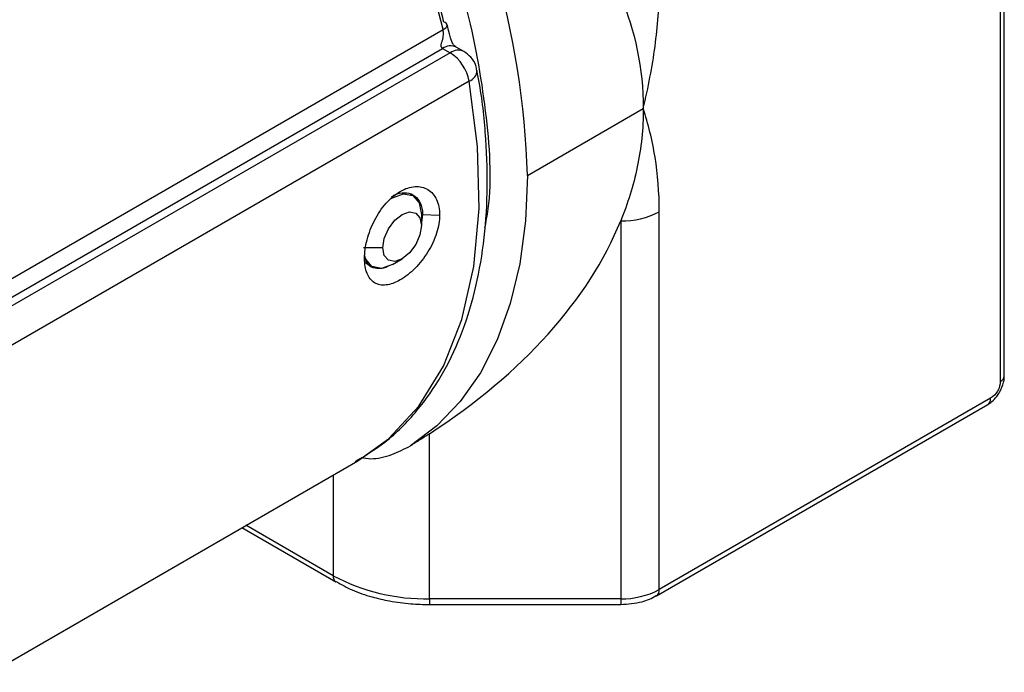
# Model space of a CAD drawing. Header units: millimetres. Extents: x 25 to 1092, y 25 to 838.
# Tile 34 of 60: x 337 to 373, y 615 to 639. Entities that reach past the tile are written whole.
import ezdxf

# ---------------------------------------------------------------- set-up
doc = ezdxf.new("R2010")
doc.units = ezdxf.units.MM
doc.header["$LTSCALE"] = 4

msp = doc.modelspace()

# ---------------------------------------------------------------- linework, layer by layer
for p, q in [((372.691, 671.131), (372.691, 625.813)), ((372.837, 626.017), (372.837, 671.335)), ((333.765, 628.025), (352.272, 638.709)), ((334.114, 627.547), (352.257, 638.021)), ((352.538, 637.859), (334.281, 627.319)), ((352.257, 638.021), (352.538, 637.859)), ((353.038, 637.908), (352.757, 638.07)), ((353.228, 636.823), (334.89, 626.237)), ((355.367, 633.368), (359.609, 635.817)), ((351.167, 632.626), (351.08, 632.676)), ((351.52, 631.934), (351.477, 631.959)), ((351.477, 631.939), (351.477, 631.531)), ((351.52, 631.934), (351.477, 631.651)), ((351.52, 631.934), (352.145, 631.916)), ((360.195, 618.191), (360.195, 632.037)), ((358.781, 631.699), (358.781, 617.853)), ((350.063, 630.714), (349.356, 630.714)), ((350.417, 630.102), (350.77, 630.306)), ((349.403, 630.18), (349.667, 630.028)), ((360.091, 617.962), (372.234, 624.972)), ((372.337, 625.201), (360.195, 618.191)), ((351.781, 617.853), (351.781, 623.902)), ((335.714, 615.158), (349.145, 622.912)), ((348.245, 622.392), (348.245, 618.698)), ((348.245, 618.698), (345.046, 620.545)), ((344.899, 620.461), (348.349, 618.469)), ((348.349, 618.469), (348.359, 618.464)), ((358.781, 617.853), (351.781, 617.853)), ((351.781, 617.853), (351.781, 617.642)), ((358.781, 617.853), (358.781, 617.642)), ((351.781, 617.642), (358.781, 617.642))]:
    msp.add_line(p, q)
at = {"flags": 128}
for points in [[(352.272, 638.709), (352.335, 638.75), (352.382, 638.793), (352.412, 638.835), (352.423, 638.875), (352.416, 638.912), (352.39, 638.944), (352.347, 638.97), (352.288, 638.989)], [(349.145, 622.912), (350.267, 623.712), (351.383, 624.908), (352.285, 626.375), (352.961, 628.091), (353.398, 630.027), (353.59, 632.152), (353.533, 634.429), (353.228, 636.823)], [(355.367, 633.368), (355.296, 631.702), (355.086, 630.132), (354.737, 628.673), (354.253, 627.337), (353.639, 626.138), (352.9, 625.085), (352.042, 624.188), (351.074, 623.455)], [(350.324, 632.493), (350.417, 632.551), (350.823, 632.693), (351.167, 632.626), (351.397, 632.361), (351.477, 631.939)], [(350.063, 630.714), (350.117, 631.058), (350.27, 631.411), (350.5, 631.721), (350.77, 631.939), (351.041, 632.033), (351.27, 631.989), (351.424, 631.812), (351.477, 631.531)], [(351.477, 631.531), (351.424, 631.187), (351.27, 630.834), (351.041, 630.524), (350.77, 630.306), (350.5, 630.212), (350.27, 630.256), (350.117, 630.433), (350.063, 630.714)], [(350.417, 630.102), (350.417, 630.102), (350.011, 629.961), (349.667, 630.028), (349.437, 630.292), (349.396, 630.403)]]:
    msp.add_lwpolyline(points, dxfattribs=at)
for centre, radius, start, end in [((320.04, 630.945), 33.154, 13.5426, 45.49), ((323.889, 632.334), 31.495, 1.8814, 30.3271), ((352.55, 637.612), 0.503, 65.6929, 125.6176), ((352.83, 637.461), 0.493, 64.9999, 126.2966), ((351.686, 636.544), 1.567, 10.2719, 57.0695), ((353.078, 637.243), 0.446, 289.6733, 356.4005), ((358.838, 634.584), 2.886, 268.8559, 298.0402), ((372.587, 626.042), 0.251, 294.3747, 354.3052), ((372.092, 625.174), 0.246, 305.0133, 6.2988), ((348.483, 618.668), 0.24, 172.7442, 235.9436), ((351.637, 625.066), 7.215, 241.9598, 271.1441), ((358.838, 620.738), 2.886, 268.8559, 298.0402), ((359.959, 618.16), 0.238, 302.4831, 7.4117)]:
    msp.add_arc(centre, radius, start, end)
msp.add_ellipse((328.496, 635.817), major_axis=(31.113, 0), ratio=0.577382, start_param=5.558013, end_param=6.051903)
for points, knots in [([(343.522, 654.471), (343.624, 654.372), (343.828, 654.173), (344.129, 653.867), (344.427, 653.556), (344.723, 653.238), (345.014, 652.914), (345.303, 652.585), (345.589, 652.249), (345.871, 651.907), (346.15, 651.56), (346.804, 650.72), (347.793, 649.335), (349.018, 647.336), (350.101, 645.259), (350.817, 643.612), (351.262, 642.438), (351.506, 641.745), (351.731, 641.054), (351.937, 640.363), (352.125, 639.674), (352.233, 639.218), (352.288, 638.989)], [0, 0, 0, 0, 0.02473, 0.049407, 0.074044, 0.098655, 0.123252, 0.14785, 0.172462, 0.197102, 0.221783, 0.246518, 0.373247, 0.500005, 0.626734, 0.753492, 0.794677, 0.835738, 0.876739, 0.917741, 0.958807, 1, 1, 1, 1]), ([(349.855, 647.561), (350.514, 646.278), (351.847, 643.684), (353.19, 639.626), (353.893, 635.727), (354.076, 632.939), (353.837, 631.663), (353.793, 631.43)], [0, 0, 0, 0, 0.234343, 0.473877, 0.713412, 0.947755, 1, 1, 1, 1]), ([(359.609, 635.817), (359.792, 636.59), (359.938, 637.35), (360.139, 638.84), (360.195, 639.571), (360.195, 640.273)], [0, 0, 0, 0, 0.5, 0.5, 1, 1, 1, 1]), ([(352.257, 638.021), (352.252, 638.024), (352.241, 638.031), (352.221, 638.049), (352.204, 638.078), (352.197, 638.114), (352.201, 638.156), (352.213, 638.197), (352.227, 638.247), (352.249, 638.315), (352.272, 638.404), (352.286, 638.514), (352.287, 638.608), (352.28, 638.671), (352.274, 638.699), (352.272, 638.709)], [0, 0, 0, 0, 0.023868, 0.060362, 0.120611, 0.184713, 0.233927, 0.320055, 0.386906, 0.469616, 0.634466, 0.773396, 0.892038, 0.961549, 1, 1, 1, 1]), ([(352.755, 638.071), (352.722, 638.096), (352.668, 638.135), (352.616, 638.229), (352.585, 638.304), (352.546, 638.41), (352.49, 638.607), (352.449, 638.777), (352.423, 638.887)], [0, 0, 0, 0, 0.192246, 0.310008, 0.390769, 0.450391, 0.642258, 1, 1, 1, 1]), ([(353.506, 637.212), (353.499, 637.272), (353.478, 637.45), (353.314, 637.708), (353.128, 637.842), (353.037, 637.907)], [0, 0, 0, 0, 0.2077694, 0.6172787, 1, 1, 1, 1]), ([(349.049, 622.88), (349.421, 623.103), (350.259, 623.606), (351.313, 624.678), (352.236, 625.99), (352.941, 627.452), (353.458, 629.076), (353.783, 630.84), (353.921, 632.717), (353.858, 634.684), (353.715, 636.194), (353.541, 637.053), (353.507, 637.219)], [0, 0, 0, 0, 0.095253, 0.214981, 0.323646, 0.432802, 0.542072, 0.651119, 0.759702, 0.867552, 0.974382, 1, 1, 1, 1]), ([(359.609, 635.817), (359.609, 635.083), (359.531, 634.369), (359.245, 632.991), (359.037, 632.327), (358.781, 631.699)], [0, 0, 0, 0, 0.5, 0.5, 1, 1, 1, 1]), ([(360.195, 632.037), (360.195, 632.736), (360.14, 633.403), (359.938, 634.663), (359.791, 635.255), (359.609, 635.817)], [0, 0, 0, 0, 0.5, 0.5, 1, 1, 1, 1]), ([(349.396, 630.331), (349.396, 630.437), (349.404, 630.547), (349.435, 630.774), (349.458, 630.892), (349.52, 631.13), (349.559, 631.249), (349.649, 631.486), (349.703, 631.605), (349.82, 631.833), (349.885, 631.943), (350.027, 632.154), (350.104, 632.254), (350.344, 632.526), (350.523, 632.678), (350.795, 632.835), (350.888, 632.876), (351.07, 632.935), (351.158, 632.952), (351.332, 632.963), (351.416, 632.956), (351.573, 632.919), (351.647, 632.888), (351.783, 632.805), (351.844, 632.753), (351.95, 632.63), (351.996, 632.558), (352.07, 632.399), (352.098, 632.312), (352.135, 632.124), (352.145, 632.022), (352.145, 631.916)], [0, 0, 0, 0, 0.0625, 0.0625, 0.125, 0.125, 0.1875, 0.1875, 0.25, 0.25, 0.3125, 0.3125, 0.375, 0.375, 0.5, 0.5, 0.5625, 0.5625, 0.625, 0.625, 0.6875, 0.6875, 0.75, 0.75, 0.8125, 0.8125, 0.875, 0.875, 0.9375, 0.9375, 1, 1, 1, 1]), ([(350.382, 632.578), (350.421, 632.606), (350.579, 632.716), (350.865, 632.755), (351.186, 632.679), (351.42, 632.441), (351.513, 632.164), (351.519, 631.98), (351.52, 631.934)], [0, 0, 0, 0, 0.070987, 0.284243, 0.49803, 0.713118, 0.928257, 1, 1, 1, 1]), ([(352.145, 631.916), (352.145, 631.81), (352.136, 631.701), (352.098, 631.478), (352.07, 631.362), (351.996, 631.131), (351.951, 631.016), (351.845, 630.788), (351.783, 630.673), (351.648, 630.455), (351.575, 630.35), (351.417, 630.148), (351.333, 630.052), (351.074, 629.79), (350.887, 629.643), (350.615, 629.486), (350.524, 629.443), (350.349, 629.38), (350.265, 629.36), (350.104, 629.343), (350.027, 629.345), (349.885, 629.374), (349.82, 629.399), (349.701, 629.473), (349.649, 629.52), (349.558, 629.634), (349.52, 629.702), (349.427, 629.931), (349.395, 630.118), (349.396, 630.331)], [0, 0, 0, 0, 0.0625, 0.0625, 0.125, 0.125, 0.1875, 0.1875, 0.25, 0.25, 0.3125, 0.3125, 0.375, 0.375, 0.5, 0.5, 0.5625, 0.5625, 0.625, 0.625, 0.6875, 0.6875, 0.75, 0.75, 0.8125, 0.8125, 0.875, 0.875, 1, 1, 1, 1]), ([(350.271, 630.049), (350.267, 630.046), (350.143, 629.967), (349.914, 629.933), (349.638, 629.983), (349.456, 630.161), (349.416, 630.359), (349.401, 630.438)], [0, 0, 0, 0, 0.0084644, 0.2783078, 0.5488153, 0.8209719, 1, 1, 1, 1]), ([(372.667, 625.419), (372.723, 625.542), (372.802, 625.713), (372.838, 625.918), (372.832, 625.991), (372.83, 626.016)], [0, 0, 0, 0, 0.63472, 0.878268, 1, 1, 1, 1]), ([(372.232, 624.975), (372.283, 625.007), (372.405, 625.082), (372.552, 625.238), (372.633, 625.365), (372.667, 625.419)], [0, 0, 0, 0, 0.295494, 0.704524, 1, 1, 1, 1]), ([(351.781, 623.902), (351.727, 623.867), (351.616, 623.795), (351.444, 623.685), (351.262, 623.571), (351.138, 623.494), (351.074, 623.455)], [0, 0, 0, 0, 0.2246277, 0.4661637, 0.7246183, 1, 1, 1, 1]), ([(349.276, 623.028), (349.39, 623.008), (349.74, 622.949), (350.39, 623.109), (350.851, 623.343), (351.074, 623.455)], [0, 0, 0, 0, 0.201346, 0.615061, 1, 1, 1, 1]), ([(348.365, 618.481), (348.553, 618.374), (348.945, 618.15), (349.619, 617.927), (350.341, 617.758), (351.053, 617.659), (351.55, 617.647), (351.781, 617.642)], [0, 0, 0, 0, 0.202036, 0.422989, 0.604824, 0.816806, 1, 1, 1, 1]), ([(358.781, 617.642), (359.049, 617.662), (359.417, 617.69), (359.844, 617.831), (360.001, 617.922), (360.082, 617.97)], [0, 0, 0, 0, 0.564858, 0.775969, 1, 1, 1, 1])]:
    msp.add_open_spline(points, degree=3, knots=knots)
for points in [[(358.781, 639.935), (359.296, 638.672), (359.609, 637.286), (359.609, 635.817)], [(372.691, 625.813), (372.691, 625.588), (372.532, 625.313), (372.337, 625.201)]]:
    msp.add_open_spline(points, degree=3)

doc.saveas('drawing.dxf')
